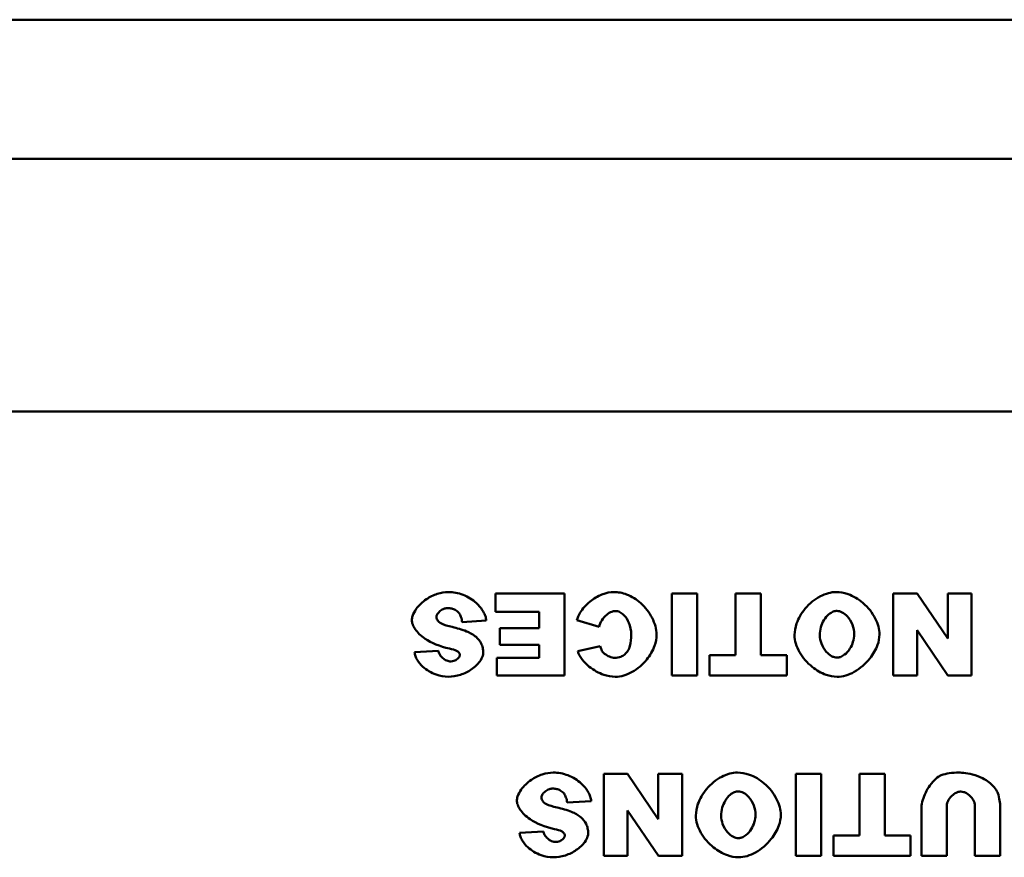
# Model space of a CAD drawing. Header units: inches. Extents: x 7.7 to 68.4, y -5.1 to 39.9.
# Tile 154 of 172: x 47.2 to 48.7, y 38.3 to 39.5. Entities that reach past the tile are written whole.
import ezdxf

# ---------------------------------------------------------------- set-up
doc = ezdxf.new("R2010")
doc.units = ezdxf.units.IN
doc.header["$MEASUREMENT"] = 0
doc.layers.add('Visible Edges(ROSSANSI)', color=7, linetype='Continuous', lineweight=50)
doc.layers.add('Visible Tangent Edges(ROSSANSI)', color=7, linetype='Continuous', lineweight=50)

msp = doc.modelspace()

# ---------------------------------------------------------------- linework, layer by layer
at = {"layer": 'Visible Edges(ROSSANSI)'}
for p, q in [((39.8391, 39.5498), (62.2591, 39.5498)), ((45.2553, 38.976), (49.2553, 38.976)), ((48.0268, 38.7095), (47.9256, 38.7095)), ((47.9256, 38.7095), (47.9256, 38.6823)), ((48.0268, 38.5895), (48.0268, 38.7095)), ((48.1839, 38.7095), (48.1839, 38.5895)), ((48.2211, 38.7095), (48.1839, 38.7095)), ((48.2211, 38.5895), (48.2211, 38.7095)), ((48.3143, 38.7095), (48.2772, 38.7095)), ((48.2772, 38.7095), (48.2772, 38.6191)), ((48.3143, 38.6191), (48.3143, 38.7095)), ((48.5431, 38.7095), (48.5081, 38.7095)), ((48.5081, 38.7095), (48.5081, 38.5895)), ((48.5881, 38.6434), (48.5431, 38.7095)), ((48.623, 38.7095), (48.5881, 38.7095)), ((48.5881, 38.7095), (48.5881, 38.6434)), ((48.623, 38.5895), (48.623, 38.7095)), ((47.9256, 38.6823), (47.9896, 38.6823)), ((47.9896, 38.6823), (47.9896, 38.6586)), ((47.8768, 38.6675), (47.9121, 38.6697)), ((47.9896, 38.6586), (47.932, 38.6586)), ((47.932, 38.6586), (47.932, 38.6342)), ((48.045, 38.6702), (48.0774, 38.6604)), ((48.5431, 38.6559), (48.5884, 38.5895)), ((48.5431, 38.5895), (48.5431, 38.6559)), ((47.932, 38.6342), (47.9896, 38.6342)), ((47.9896, 38.6342), (47.9896, 38.6151)), ((48.0789, 38.632), (48.0461, 38.6247)), ((47.842, 38.6253), (47.807, 38.6232)), ((47.9275, 38.6151), (47.9275, 38.5895)), ((47.9896, 38.6151), (47.9275, 38.6151)), ((48.2393, 38.6191), (48.2393, 38.5895)), ((48.2772, 38.6191), (48.2393, 38.6191)), ((48.3522, 38.6191), (48.3143, 38.6191)), ((48.3522, 38.5895), (48.3522, 38.6191)), ((47.9275, 38.5895), (48.0268, 38.5895)), ((48.1839, 38.5895), (48.2211, 38.5895)), ((48.2393, 38.5895), (48.3522, 38.5895)), ((48.5081, 38.5895), (48.5431, 38.5895)), ((48.5884, 38.5895), (48.623, 38.5895)), ((48.119, 38.4451), (48.0841, 38.4451)), ((48.0841, 38.4451), (48.0841, 38.3251)), ((48.1641, 38.379), (48.119, 38.4451)), ((48.199, 38.4451), (48.1641, 38.4451)), ((48.1641, 38.4451), (48.1641, 38.379)), ((48.199, 38.3251), (48.199, 38.4451)), ((48.3655, 38.4451), (48.3655, 38.3251)), ((48.4027, 38.4451), (48.3655, 38.4451)), ((48.4027, 38.3251), (48.4027, 38.4451)), ((48.4959, 38.4451), (48.4588, 38.4451)), ((48.4588, 38.4451), (48.4588, 38.3547)), ((48.4959, 38.3547), (48.4959, 38.4451)), ((48.0306, 38.4031), (48.0659, 38.4053)), ((48.5868, 38.3251), (48.5868, 38.3983)), ((48.628, 38.3983), (48.628, 38.3251)), ((48.119, 38.3915), (48.1643, 38.3251)), ((48.119, 38.3251), (48.119, 38.3915)), ((48.5498, 38.3966), (48.5498, 38.3251)), ((48.665, 38.3251), (48.665, 38.3966)), ((47.9958, 38.3609), (47.9608, 38.3588)), ((48.421, 38.3547), (48.421, 38.3251)), ((48.4588, 38.3547), (48.421, 38.3547)), ((48.5338, 38.3547), (48.4959, 38.3547)), ((48.5338, 38.3251), (48.5338, 38.3547)), ((48.0841, 38.3251), (48.119, 38.3251)), ((48.1643, 38.3251), (48.199, 38.3251)), ((48.3655, 38.3251), (48.4027, 38.3251)), ((48.421, 38.3251), (48.5338, 38.3251)), ((48.5498, 38.3251), (48.5868, 38.3251)), ((48.628, 38.3251), (48.665, 38.3251))]:
    msp.add_line(p, q, dxfattribs=at)
for points, knots in [([(47.8564, 38.7115), (47.8514, 38.7115), (47.8459, 38.7106), (47.8347, 38.7069), (47.8293, 38.7043), (47.8183, 38.6968), (47.8133, 38.6919), (47.807, 38.6832), (47.8052, 38.6796), (47.8034, 38.6742), (47.8031, 38.6722), (47.8031, 38.6704)], [-0.1079693, -0.1079693, -0.1079693, -0.1079693, -0.0849084, -0.0849084, -0.0623021, -0.0623021, -0.0338251, -0.0338251, -0.0135201, -0.0135201, 0, 0, 0, 0]), ([(47.9121, 38.6697), (47.912, 38.6719), (47.9115, 38.6741), (47.91, 38.6785), (47.909, 38.6807), (47.9052, 38.6873), (47.9017, 38.6916), (47.8921, 38.7004), (47.8855, 38.7046), (47.8711, 38.7102), (47.8638, 38.7115), (47.8564, 38.7115)], [-0.2117542, -0.2117542, -0.2117542, -0.2117542, -0.1903645, -0.1903645, -0.1669037, -0.1669037, -0.1177194, -0.1177194, -0.0565722, -0.0565722, 0, 0, 0, 0]), ([(48.0992, 38.7115), (48.0938, 38.7115), (48.0878, 38.7104), (48.0753, 38.7054), (48.0694, 38.7019), (48.0581, 38.6928), (48.0531, 38.687), (48.0474, 38.6774), (48.0458, 38.6736), (48.045, 38.6702)], [-0.1315849, -0.1315849, -0.1315849, -0.1315849, -0.098353, -0.098353, -0.065442, -0.065442, -0.0266832, -0.0266832, 0, 0, 0, 0]), ([(48.1616, 38.6492), (48.1616, 38.6533), (48.1609, 38.6574), (48.1587, 38.6656), (48.157, 38.6697), (48.1508, 38.6817), (48.1451, 38.6891), (48.1323, 38.7006), (48.1253, 38.705), (48.1114, 38.7104), (48.1051, 38.7115), (48.0992, 38.7115)], [-0.2135579, -0.2135579, -0.2135579, -0.2135579, -0.1865293, -0.1865293, -0.1574507, -0.1574507, -0.0980578, -0.0980578, -0.0447245, -0.0447245, 0, 0, 0, 0]), ([(48.4247, 38.7115), (48.4209, 38.7115), (48.417, 38.7109), (48.4093, 38.7088), (48.4053, 38.7072), (48.3934, 38.701), (48.3856, 38.6948), (48.3736, 38.6805), (48.3694, 38.6731), (48.3647, 38.6596), (48.3637, 38.6539), (48.3637, 38.6486)], [-0.199539, -0.199539, -0.199539, -0.199539, -0.17544, -0.17544, -0.1488824, -0.1488824, -0.0909814, -0.0909814, -0.0401741, -0.0401741, 0, 0, 0, 0]), ([(48.4881, 38.6495), (48.4881, 38.6533), (48.4875, 38.6572), (48.4854, 38.6649), (48.4839, 38.6689), (48.4778, 38.681), (48.4716, 38.6889), (48.4572, 38.7013), (48.4497, 38.7056), (48.436, 38.7105), (48.4301, 38.7115), (48.4247, 38.7115)], [-0.1995184, -0.1995184, -0.1995184, -0.1995184, -0.1756782, -0.1756782, -0.1496219, -0.1496219, -0.0914427, -0.0914427, -0.0409581, -0.0409581, 0, 0, 0, 0]), ([(47.8391, 38.6756), (47.8391, 38.6763), (47.8393, 38.677), (47.8398, 38.6783), (47.8402, 38.679), (47.8416, 38.6811), (47.843, 38.6825), (47.8464, 38.6852), (47.8486, 38.6864), (47.8524, 38.6877), (47.854, 38.688), (47.8557, 38.688)], [-0.05915347, -0.05915347, -0.05915347, -0.05915347, -0.05308478, -0.05308478, -0.04595145, -0.04595145, -0.03045653, -0.03045653, -0.01244712, -0.01244712, 0, 0, 0, 0]), ([(47.8557, 38.688), (47.8576, 38.688), (47.8596, 38.6878), (47.8633, 38.6869), (47.865, 38.6863), (47.8688, 38.6842), (47.8706, 38.6826), (47.8722, 38.6807)], [-0.04785209, -0.04785209, -0.04785209, -0.04785209, -0.0326965, -0.0326965, -0.01886617, -0.01886617, 0, 0, 0, 0]), ([(47.8433, 38.6673), (47.8426, 38.668), (47.8419, 38.6687), (47.8407, 38.6702), (47.8402, 38.671), (47.8394, 38.6731), (47.8391, 38.6743), (47.8391, 38.6756)], [-0.02452063, -0.02452063, -0.02452063, -0.02452063, -0.01688069, -0.01688069, -0.00993742, -0.00993742, 0, 0, 0, 0]), ([(47.8722, 38.6807), (47.8734, 38.6791), (47.8744, 38.6771), (47.8759, 38.6727), (47.8765, 38.6701), (47.8768, 38.6675)], [-0.03547416, -0.03547416, -0.03547416, -0.03547416, -0.01963103, -0.01963103, 0, 0, 0, 0]), ([(48.0774, 38.6604), (48.0781, 38.6638), (48.0795, 38.6671), (48.0834, 38.6733), (48.086, 38.6764), (48.0911, 38.6804), (48.0934, 38.6818), (48.0976, 38.6833), (48.0994, 38.6837), (48.1013, 38.6837)], [-0.08975403, -0.08975403, -0.08975403, -0.08975403, -0.06352717, -0.06352717, -0.0341406, -0.0341406, -0.0143724, -0.0143724, 0, 0, 0, 0]), ([(48.1013, 38.6837), (48.1024, 38.6837), (48.1035, 38.6836), (48.1056, 38.683), (48.1067, 38.6826), (48.11, 38.681), (48.112, 38.6794), (48.1167, 38.6747), (48.1192, 38.6708), (48.1232, 38.6612), (48.1244, 38.6554), (48.1244, 38.6489)], [-0.1448983, -0.1448983, -0.1448983, -0.1448983, -0.1331488, -0.1331488, -0.1207883, -0.1207883, -0.0934781, -0.0934781, -0.0488376, -0.0488376, 0, 0, 0, 0]), ([(48.4008, 38.6481), (48.4008, 38.6522), (48.4013, 38.6562), (48.4034, 38.6637), (48.4048, 38.6671), (48.4088, 38.6738), (48.4113, 38.6768), (48.416, 38.6806), (48.4182, 38.682), (48.4222, 38.6835), (48.424, 38.6838), (48.4259, 38.6838)], [-0.1103108, -0.1103108, -0.1103108, -0.1103108, -0.0839154, -0.0839154, -0.0598162, -0.0598162, -0.0329238, -0.0329238, -0.0139063, -0.0139063, 0, 0, 0, 0]), ([(48.4259, 38.6838), (48.4272, 38.6838), (48.4284, 38.6836), (48.431, 38.6829), (48.4323, 38.6824), (48.4361, 38.6804), (48.4386, 38.6784), (48.444, 38.6725), (48.4467, 38.6682), (48.4502, 38.659), (48.451, 38.6544), (48.451, 38.6498)], [-0.1300342, -0.1300342, -0.1300342, -0.1300342, -0.117211, -0.117211, -0.1035279, -0.1035279, -0.0751186, -0.0751186, -0.0351666, -0.0351666, 0, 0, 0, 0]), ([(47.8031, 38.6704), (47.8031, 38.6686), (47.8035, 38.6664), (47.8052, 38.6616), (47.8065, 38.6592), (47.8112, 38.6524), (47.816, 38.6475), (47.8318, 38.6369), (47.8437, 38.6319), (47.8581, 38.6287)], [-0.267374, -0.267374, -0.267374, -0.267374, -0.2317938, -0.2317938, -0.1934885, -0.1934885, -0.1119705, -0.1119705, 0, 0, 0, 0]), ([(47.8622, 38.6603), (47.8557, 38.6617), (47.8501, 38.6634), (47.8453, 38.6658), (47.8442, 38.6665), (47.8433, 38.6673)], [-0.03678535, -0.03678535, -0.03678535, -0.03678535, -0.00878684, -0.00878684, 0, 0, 0, 0]), ([(47.8971, 38.6457), (47.8931, 38.6492), (47.8881, 38.6519), (47.8766, 38.6567), (47.8692, 38.6587), (47.8622, 38.6603)], [-0.09455123, -0.09455123, -0.09455123, -0.09455123, -0.05439136, -0.05439136, 0, 0, 0, 0]), ([(47.9076, 38.6225), (47.9076, 38.6249), (47.9074, 38.6274), (47.9064, 38.632), (47.9056, 38.6342), (47.9027, 38.6399), (47.9002, 38.643), (47.8971, 38.6457)], [-0.06735087, -0.06735087, -0.06735087, -0.06735087, -0.04875334, -0.04875334, -0.03105094, -0.03105094, 0, 0, 0, 0]), ([(48.101, 38.5874), (48.1052, 38.5874), (48.1095, 38.5881), (48.1178, 38.5905), (48.122, 38.5923), (48.1339, 38.5991), (48.1413, 38.6054), (48.152, 38.6187), (48.1561, 38.6255), (48.1605, 38.638), (48.1616, 38.6436), (48.1616, 38.6492)], [-0.2382995, -0.2382995, -0.2382995, -0.2382995, -0.2058359, -0.2058359, -0.1718754, -0.1718754, -0.1011829, -0.1011829, -0.0425574, -0.0425574, 0, 0, 0, 0]), ([(48.1244, 38.6489), (48.1244, 38.6436), (48.124, 38.6376), (48.1218, 38.6299), (48.1208, 38.6274), (48.1193, 38.6253)], [-0.06090304, -0.06090304, -0.06090304, -0.06090304, -0.01986028, -0.01986028, 0, 0, 0, 0]), ([(48.3637, 38.6486), (48.3637, 38.6443), (48.3644, 38.64), (48.367, 38.6316), (48.3688, 38.6274), (48.3757, 38.6152), (48.3822, 38.6078), (48.3957, 38.597), (48.4025, 38.5929), (48.4151, 38.5885), (48.4206, 38.5874), (48.4261, 38.5874)], [-0.2402013, -0.2402013, -0.2402013, -0.2402013, -0.2074165, -0.2074165, -0.1729462, -0.1729462, -0.1010017, -0.1010017, -0.0421887, -0.0421887, 0, 0, 0, 0]), ([(48.4262, 38.6155), (48.4248, 38.6155), (48.4234, 38.6157), (48.4206, 38.6165), (48.4192, 38.6171), (48.4152, 38.6193), (48.4126, 38.6215), (48.4072, 38.6275), (48.4047, 38.6316), (48.4016, 38.64), (48.4008, 38.6441), (48.4008, 38.6481)], [-0.1245162, -0.1245162, -0.1245162, -0.1245162, -0.1113733, -0.1113733, -0.0973313, -0.0973313, -0.0681394, -0.0681394, -0.0309913, -0.0309913, 0, 0, 0, 0]), ([(48.4261, 38.5874), (48.4303, 38.5874), (48.4346, 38.5881), (48.4429, 38.5905), (48.4471, 38.5923), (48.4598, 38.5994), (48.4679, 38.6064), (48.4789, 38.6202), (48.4828, 38.627), (48.4871, 38.639), (48.4881, 38.6443), (48.4881, 38.6495)], [-0.240598, -0.240598, -0.240598, -0.240598, -0.2082413, -0.2082413, -0.1741981, -0.1741981, -0.0974146, -0.0974146, -0.0400493, -0.0400493, 0, 0, 0, 0]), ([(48.451, 38.6498), (48.451, 38.6459), (48.4504, 38.6421), (48.4483, 38.635), (48.4468, 38.6317), (48.4426, 38.6251), (48.44, 38.6221), (48.4352, 38.6184), (48.4331, 38.6171), (48.4294, 38.6158), (48.4278, 38.6155), (48.4262, 38.6155)], [-0.1063838, -0.1063838, -0.1063838, -0.1063838, -0.0813505, -0.0813505, -0.0576836, -0.0576836, -0.0302523, -0.0302523, -0.0121924, -0.0121924, 0, 0, 0, 0]), ([(47.8581, 38.6287), (47.8624, 38.6279), (47.8662, 38.6268), (47.8693, 38.6253), (47.87, 38.6249), (47.8706, 38.6243)], [-0.02660079, -0.02660079, -0.02660079, -0.02660079, -0.00578557, -0.00578557, 0, 0, 0, 0]), ([(48.0825, 38.624), (48.0818, 38.625), (48.0812, 38.6262), (48.08, 38.6288), (48.0794, 38.6304), (48.0789, 38.632)], [-0.02167364, -0.02167364, -0.02167364, -0.02167364, -0.01249046, -0.01249046, 0, 0, 0, 0]), ([(47.807, 38.6232), (47.8073, 38.6213), (47.8077, 38.6194), (47.8091, 38.6156), (47.81, 38.6138), (47.8132, 38.6083), (47.8161, 38.605), (47.8246, 38.5972), (47.8313, 38.5933), (47.8443, 38.5886), (47.8505, 38.5874), (47.8566, 38.5874)], [-0.1723082, -0.1723082, -0.1723082, -0.1723082, -0.1564478, -0.1564478, -0.1400334, -0.1400334, -0.1050876, -0.1050876, -0.0466288, -0.0466288, 0, 0, 0, 0]), ([(47.8603, 38.6098), (47.8592, 38.6098), (47.8582, 38.6099), (47.8562, 38.6104), (47.8551, 38.6107), (47.8521, 38.612), (47.8501, 38.6133), (47.8466, 38.6163), (47.845, 38.6182), (47.843, 38.6219), (47.8423, 38.6235), (47.842, 38.6253)], [-0.06484453, -0.06484453, -0.06484453, -0.06484453, -0.05697606, -0.05697606, -0.04876585, -0.04876585, -0.03167974, -0.03167974, -0.01336708, -0.01336708, 0, 0, 0, 0]), ([(47.8566, 38.5874), (47.8622, 38.5874), (47.8683, 38.5884), (47.8799, 38.5921), (47.8853, 38.5948), (47.8954, 38.6016), (47.8996, 38.6057), (47.9046, 38.6126), (47.906, 38.6154), (47.9074, 38.6196), (47.9076, 38.6211), (47.9076, 38.6225)], [-0.09140428, -0.09140428, -0.09140428, -0.09140428, -0.06908055, -0.06908055, -0.04810699, -0.04810699, -0.0259022, -0.0259022, -0.01035455, -0.01035455, 0, 0, 0, 0]), ([(47.8733, 38.6193), (47.8733, 38.6188), (47.8732, 38.6183), (47.8729, 38.6173), (47.8727, 38.6168), (47.8718, 38.6154), (47.8709, 38.6144), (47.8684, 38.6123), (47.8666, 38.6113), (47.8633, 38.6101), (47.8618, 38.6098), (47.8603, 38.6098)], [-0.04835878, -0.04835878, -0.04835878, -0.04835878, -0.04358287, -0.04358287, -0.03823797, -0.03823797, -0.0268551, -0.0268551, -0.0114803, -0.0114803, 0, 0, 0, 0]), ([(47.8706, 38.6243), (47.8711, 38.6239), (47.8716, 38.6234), (47.8724, 38.6224), (47.8727, 38.6219), (47.8732, 38.6207), (47.8733, 38.62), (47.8733, 38.6193)], [-0.01527857, -0.01527857, -0.01527857, -0.01527857, -0.01009745, -0.01009745, -0.00551869, -0.00551869, 0, 0, 0, 0]), ([(48.0461, 38.6247), (48.0475, 38.6204), (48.0499, 38.6164), (48.0556, 38.6089), (48.0592, 38.6053), (48.0694, 38.5971), (48.0768, 38.5929), (48.0897, 38.5885), (48.0954, 38.5874), (48.101, 38.5874)], [-0.1762615, -0.1762615, -0.1762615, -0.1762615, -0.1419856, -0.1419856, -0.1042363, -0.1042363, -0.0426517, -0.0426517, 0, 0, 0, 0]), ([(48.1002, 38.6151), (48.098, 38.6151), (48.0954, 38.6158), (48.0901, 38.618), (48.0875, 38.6195), (48.0842, 38.6221), (48.0832, 38.623), (48.0825, 38.624)], [-0.04008621, -0.04008621, -0.04008621, -0.04008621, -0.02457648, -0.02457648, -0.00909128, -0.00909128, 0, 0, 0, 0]), ([(48.1193, 38.6253), (48.1181, 38.6234), (48.1166, 38.6216), (48.1132, 38.6187), (48.1114, 38.6176), (48.1065, 38.6156), (48.1033, 38.6151), (48.1002, 38.6151)], [-0.0580387, -0.0580387, -0.0580387, -0.0580387, -0.04064536, -0.04064536, -0.0241319, -0.0241319, 0, 0, 0, 0]), ([(48.0101, 38.4471), (48.0052, 38.4471), (47.9997, 38.4462), (47.9884, 38.4425), (47.9831, 38.4399), (47.9721, 38.4324), (47.9671, 38.4275), (47.9608, 38.4188), (47.959, 38.4152), (47.9572, 38.4098), (47.9569, 38.4078), (47.9569, 38.406)], [-0.1079693, -0.1079693, -0.1079693, -0.1079693, -0.0849084, -0.0849084, -0.0623021, -0.0623021, -0.0338251, -0.0338251, -0.0135201, -0.0135201, 0, 0, 0, 0]), ([(48.0659, 38.4053), (48.0657, 38.4075), (48.0652, 38.4097), (48.0638, 38.4141), (48.0627, 38.4163), (48.059, 38.4229), (48.0555, 38.4272), (48.0458, 38.436), (48.0392, 38.4402), (48.0249, 38.4457), (48.0176, 38.4471), (48.0101, 38.4471)], [-0.2117542, -0.2117542, -0.2117542, -0.2117542, -0.1903645, -0.1903645, -0.1669037, -0.1669037, -0.1177194, -0.1177194, -0.0565722, -0.0565722, 0, 0, 0, 0]), ([(48.2802, 38.4471), (48.2764, 38.4471), (48.2725, 38.4465), (48.2647, 38.4444), (48.2607, 38.4428), (48.2488, 38.4366), (48.2411, 38.4304), (48.2291, 38.4161), (48.2249, 38.4086), (48.2202, 38.3952), (48.2192, 38.3895), (48.2192, 38.3842)], [-0.199539, -0.199539, -0.199539, -0.199539, -0.17544, -0.17544, -0.1488824, -0.1488824, -0.0909814, -0.0909814, -0.0401741, -0.0401741, 0, 0, 0, 0]), ([(48.3436, 38.3851), (48.3436, 38.3889), (48.343, 38.3928), (48.3409, 38.4005), (48.3393, 38.4045), (48.3332, 38.4165), (48.3271, 38.4245), (48.3126, 38.4369), (48.3052, 38.4412), (48.2915, 38.4461), (48.2855, 38.4471), (48.2802, 38.4471)], [-0.1995184, -0.1995184, -0.1995184, -0.1995184, -0.1756782, -0.1756782, -0.1496219, -0.1496219, -0.0914427, -0.0914427, -0.0409581, -0.0409581, 0, 0, 0, 0]), ([(48.5785, 38.4431), (48.5763, 38.4423), (48.5736, 38.4405), (48.5678, 38.4354), (48.5649, 38.4321), (48.5573, 38.4216), (48.5536, 38.4141), (48.5504, 38.4031), (48.5498, 38.3995), (48.5498, 38.3966)], [-0.104953, -0.104953, -0.104953, -0.104953, -0.0817004, -0.0817004, -0.059759, -0.059759, -0.022095, -0.022095, 0, 0, 0, 0]), ([(48.6045, 38.4471), (48.5998, 38.4471), (48.595, 38.4469), (48.5863, 38.4455), (48.5823, 38.4445), (48.5785, 38.4431)], [-0.06692398, -0.06692398, -0.06692398, -0.06692398, -0.03109684, -0.03109684, 0, 0, 0, 0]), ([(48.6615, 38.4169), (48.661, 38.4187), (48.6597, 38.4212), (48.6558, 38.4263), (48.6533, 38.4289), (48.646, 38.4349), (48.6391, 38.4397), (48.6181, 38.4464), (48.6088, 38.4471), (48.6045, 38.4471)], [-0.1276942, -0.1276942, -0.1276942, -0.1276942, -0.0972315, -0.0972315, -0.0693385, -0.0693385, -0.0332056, -0.0332056, 0, 0, 0, 0]), ([(47.9929, 38.4112), (47.9929, 38.4119), (47.9931, 38.4125), (47.9936, 38.4139), (47.994, 38.4146), (47.9954, 38.4166), (47.9967, 38.4181), (48.0002, 38.4208), (48.0024, 38.422), (48.0062, 38.4233), (48.0078, 38.4236), (48.0094, 38.4236)], [-0.05915347, -0.05915347, -0.05915347, -0.05915347, -0.05308478, -0.05308478, -0.04595145, -0.04595145, -0.03045653, -0.03045653, -0.01244712, -0.01244712, 0, 0, 0, 0]), ([(47.9971, 38.4029), (47.9963, 38.4036), (47.9956, 38.4043), (47.9945, 38.4058), (47.994, 38.4066), (47.9932, 38.4087), (47.9929, 38.4099), (47.9929, 38.4112)], [-0.02452063, -0.02452063, -0.02452063, -0.02452063, -0.01688069, -0.01688069, -0.00993742, -0.00993742, 0, 0, 0, 0]), ([(48.0094, 38.4236), (48.0114, 38.4236), (48.0134, 38.4234), (48.0171, 38.4225), (48.0188, 38.4219), (48.0226, 38.4198), (48.0244, 38.4182), (48.026, 38.4163)], [-0.04785209, -0.04785209, -0.04785209, -0.04785209, -0.0326965, -0.0326965, -0.01886617, -0.01886617, 0, 0, 0, 0]), ([(48.026, 38.4163), (48.0272, 38.4147), (48.0282, 38.4127), (48.0297, 38.4083), (48.0302, 38.4057), (48.0306, 38.4031)], [-0.03547416, -0.03547416, -0.03547416, -0.03547416, -0.01963103, -0.01963103, 0, 0, 0, 0]), ([(48.2563, 38.3837), (48.2563, 38.3878), (48.2568, 38.3918), (48.2589, 38.3993), (48.2603, 38.4027), (48.2643, 38.4094), (48.2668, 38.4124), (48.2715, 38.4162), (48.2736, 38.4176), (48.2777, 38.4191), (48.2795, 38.4194), (48.2813, 38.4194)], [-0.1103108, -0.1103108, -0.1103108, -0.1103108, -0.0839154, -0.0839154, -0.0598162, -0.0598162, -0.0329238, -0.0329238, -0.0139063, -0.0139063, 0, 0, 0, 0]), ([(48.2813, 38.4194), (48.2826, 38.4194), (48.2839, 38.4192), (48.2865, 38.4185), (48.2878, 38.418), (48.2915, 38.416), (48.294, 38.414), (48.2994, 38.4081), (48.3022, 38.4038), (48.3056, 38.3946), (48.3065, 38.39), (48.3065, 38.3853)], [-0.1300342, -0.1300342, -0.1300342, -0.1300342, -0.117211, -0.117211, -0.1035279, -0.1035279, -0.0751186, -0.0751186, -0.0351666, -0.0351666, 0, 0, 0, 0]), ([(48.5868, 38.3983), (48.5868, 38.3998), (48.587, 38.4012), (48.5879, 38.4042), (48.5885, 38.4056), (48.5909, 38.4099), (48.5932, 38.4125), (48.5978, 38.4162), (48.6, 38.4175), (48.604, 38.4188), (48.6057, 38.4192), (48.6074, 38.4192)], [-0.08031026, -0.08031026, -0.08031026, -0.08031026, -0.06903674, -0.06903674, -0.0572899, -0.0572899, -0.0317823, -0.0317823, -0.0129652, -0.0129652, 0, 0, 0, 0]), ([(48.6074, 38.4192), (48.6088, 38.4192), (48.6101, 38.419), (48.6129, 38.4182), (48.6142, 38.4176), (48.6185, 38.4152), (48.6212, 38.4128), (48.6249, 38.4081), (48.6263, 38.4059), (48.6277, 38.4018), (48.628, 38.4), (48.628, 38.3983)], [-0.08050715, -0.08050715, -0.08050715, -0.08050715, -0.06991661, -0.06991661, -0.05874587, -0.05874587, -0.03281405, -0.03281405, -0.0134246, -0.0134246, 0, 0, 0, 0]), ([(48.665, 38.3966), (48.665, 38.3997), (48.6647, 38.4029), (48.6635, 38.4097), (48.6626, 38.4134), (48.6615, 38.4169)], [-0.05228106, -0.05228106, -0.05228106, -0.05228106, -0.02807053, -0.02807053, 0, 0, 0, 0]), ([(47.9569, 38.406), (47.9569, 38.4042), (47.9573, 38.402), (47.959, 38.3972), (47.9603, 38.3948), (47.965, 38.388), (47.9698, 38.3831), (47.9856, 38.3725), (47.9975, 38.3675), (48.0119, 38.3643)], [-0.267374, -0.267374, -0.267374, -0.267374, -0.2317938, -0.2317938, -0.1934885, -0.1934885, -0.1119705, -0.1119705, 0, 0, 0, 0]), ([(48.016, 38.3959), (48.0095, 38.3973), (48.0039, 38.399), (47.9991, 38.4014), (47.9979, 38.4021), (47.9971, 38.4029)], [-0.03678535, -0.03678535, -0.03678535, -0.03678535, -0.00878684, -0.00878684, 0, 0, 0, 0]), ([(48.0509, 38.3813), (48.0469, 38.3848), (48.0419, 38.3875), (48.0304, 38.3923), (48.023, 38.3943), (48.016, 38.3959)], [-0.09455123, -0.09455123, -0.09455123, -0.09455123, -0.05439136, -0.05439136, 0, 0, 0, 0]), ([(48.2192, 38.3842), (48.2192, 38.3799), (48.2199, 38.3756), (48.2224, 38.3672), (48.2243, 38.363), (48.2312, 38.3508), (48.2377, 38.3434), (48.2511, 38.3326), (48.258, 38.3285), (48.2705, 38.3241), (48.276, 38.323), (48.2815, 38.323)], [-0.2402013, -0.2402013, -0.2402013, -0.2402013, -0.2074165, -0.2074165, -0.1729462, -0.1729462, -0.1010017, -0.1010017, -0.0421887, -0.0421887, 0, 0, 0, 0]), ([(48.2817, 38.351), (48.2803, 38.351), (48.2789, 38.3513), (48.2761, 38.3521), (48.2747, 38.3527), (48.2707, 38.3549), (48.268, 38.357), (48.2627, 38.3631), (48.2601, 38.3672), (48.257, 38.3756), (48.2563, 38.3797), (48.2563, 38.3837)], [-0.1245162, -0.1245162, -0.1245162, -0.1245162, -0.1113733, -0.1113733, -0.0973313, -0.0973313, -0.0681394, -0.0681394, -0.0309913, -0.0309913, 0, 0, 0, 0]), ([(48.2815, 38.323), (48.2858, 38.323), (48.29, 38.3237), (48.2984, 38.3261), (48.3026, 38.3279), (48.3153, 38.335), (48.3233, 38.342), (48.3343, 38.3558), (48.3383, 38.3626), (48.3425, 38.3746), (48.3436, 38.3799), (48.3436, 38.3851)], [-0.240598, -0.240598, -0.240598, -0.240598, -0.2082413, -0.2082413, -0.1741981, -0.1741981, -0.0974146, -0.0974146, -0.0400493, -0.0400493, 0, 0, 0, 0]), ([(48.3065, 38.3853), (48.3065, 38.3815), (48.3059, 38.3777), (48.3037, 38.3706), (48.3022, 38.3673), (48.2981, 38.3607), (48.2954, 38.3577), (48.2907, 38.354), (48.2886, 38.3527), (48.2848, 38.3514), (48.2833, 38.351), (48.2817, 38.351)], [-0.1063838, -0.1063838, -0.1063838, -0.1063838, -0.0813505, -0.0813505, -0.0576836, -0.0576836, -0.0302523, -0.0302523, -0.0121924, -0.0121924, 0, 0, 0, 0]), ([(48.0614, 38.3581), (48.0614, 38.3605), (48.0612, 38.363), (48.0601, 38.3676), (48.0594, 38.3698), (48.0565, 38.3755), (48.054, 38.3786), (48.0509, 38.3813)], [-0.06735087, -0.06735087, -0.06735087, -0.06735087, -0.04875334, -0.04875334, -0.03105094, -0.03105094, 0, 0, 0, 0]), ([(47.9608, 38.3588), (47.9611, 38.3568), (47.9615, 38.3549), (47.9629, 38.3512), (47.9638, 38.3494), (47.967, 38.3439), (47.9699, 38.3406), (47.9784, 38.3328), (47.9851, 38.3288), (47.9981, 38.3242), (48.0042, 38.323), (48.0104, 38.323)], [-0.1723082, -0.1723082, -0.1723082, -0.1723082, -0.1564478, -0.1564478, -0.1400334, -0.1400334, -0.1050876, -0.1050876, -0.0466288, -0.0466288, 0, 0, 0, 0]), ([(48.0141, 38.3454), (48.013, 38.3454), (48.012, 38.3455), (48.0099, 38.346), (48.0089, 38.3463), (48.0058, 38.3476), (48.0039, 38.3489), (48.0004, 38.3519), (47.9988, 38.3538), (47.9967, 38.3575), (47.9961, 38.3591), (47.9958, 38.3609)], [-0.06484453, -0.06484453, -0.06484453, -0.06484453, -0.05697606, -0.05697606, -0.04876585, -0.04876585, -0.03167974, -0.03167974, -0.01336708, -0.01336708, 0, 0, 0, 0]), ([(48.0104, 38.323), (48.016, 38.323), (48.022, 38.3239), (48.0337, 38.3277), (48.0391, 38.3304), (48.0492, 38.3372), (48.0533, 38.3413), (48.0584, 38.3482), (48.0598, 38.351), (48.0612, 38.3552), (48.0614, 38.3567), (48.0614, 38.3581)], [-0.09140428, -0.09140428, -0.09140428, -0.09140428, -0.06908055, -0.06908055, -0.04810699, -0.04810699, -0.0259022, -0.0259022, -0.01035455, -0.01035455, 0, 0, 0, 0]), ([(48.0119, 38.3643), (48.0162, 38.3635), (48.0199, 38.3624), (48.023, 38.3609), (48.0238, 38.3605), (48.0243, 38.3599)], [-0.02660079, -0.02660079, -0.02660079, -0.02660079, -0.00578557, -0.00578557, 0, 0, 0, 0]), ([(48.0271, 38.3549), (48.0271, 38.3544), (48.027, 38.3539), (48.0267, 38.3529), (48.0264, 38.3524), (48.0255, 38.351), (48.0247, 38.35), (48.0222, 38.3479), (48.0204, 38.3468), (48.0171, 38.3457), (48.0156, 38.3454), (48.0141, 38.3454)], [-0.04835878, -0.04835878, -0.04835878, -0.04835878, -0.04358287, -0.04358287, -0.03823797, -0.03823797, -0.0268551, -0.0268551, -0.0114803, -0.0114803, 0, 0, 0, 0]), ([(48.0243, 38.3599), (48.0249, 38.3595), (48.0254, 38.359), (48.0261, 38.358), (48.0265, 38.3575), (48.027, 38.3563), (48.0271, 38.3556), (48.0271, 38.3549)], [-0.01527857, -0.01527857, -0.01527857, -0.01527857, -0.01009745, -0.01009745, -0.00551869, -0.00551869, 0, 0, 0, 0])]:
    msp.add_open_spline(points, degree=3, knots=knots, dxfattribs=at)
at = {"layer": 'Visible Tangent Edges(ROSSANSI)'}
msp.add_line((39.8391, 39.346), (62.2591, 39.346), dxfattribs=at)

doc.saveas('drawing.dxf')
